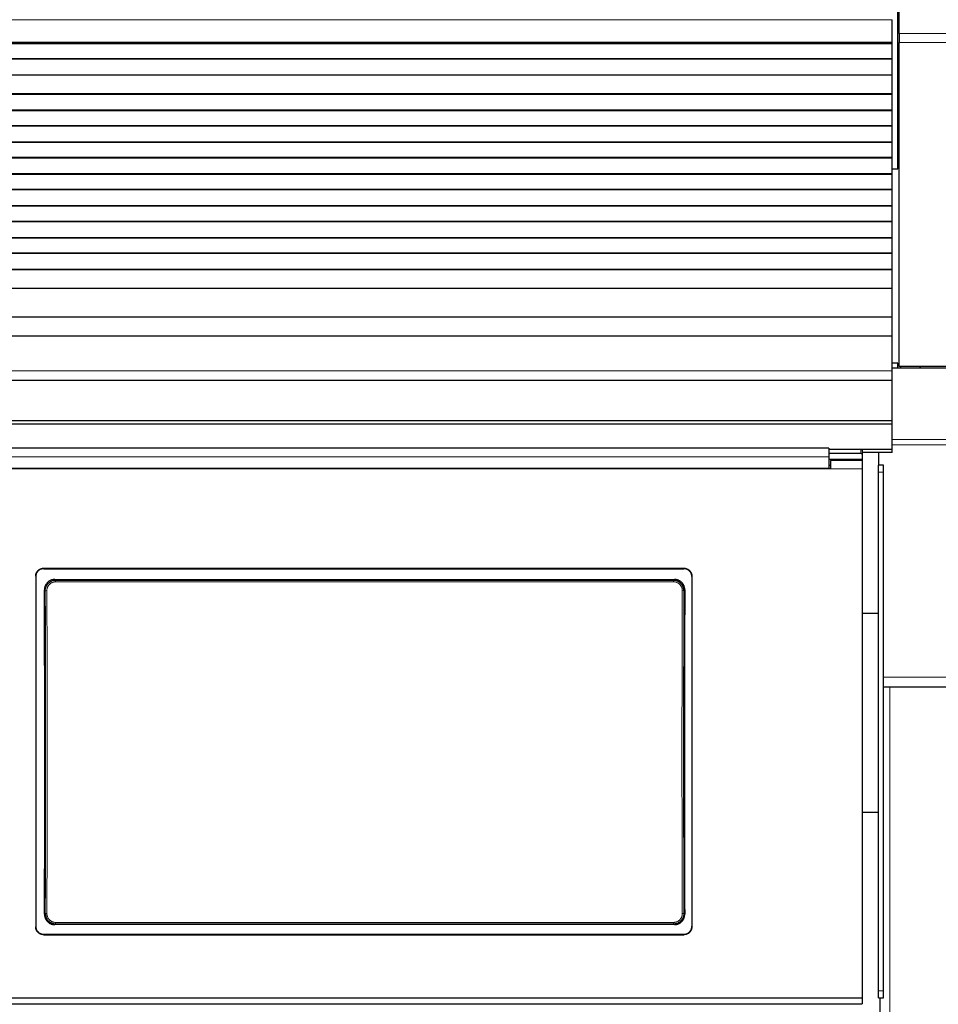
# Model space of a CAD drawing. Header units: inches. Extents: x 0 to 20790, y -12 to 14700.
# Tile 206 of 256: x 6580 to 7156, y 10752 to 11370. Entities that reach past the tile are written whole.
import ezdxf

# ---------------------------------------------------------------- set-up
doc = ezdxf.new("R2010")
doc.units = ezdxf.units.IN
doc.layers.add('1', color=7, linetype='Continuous', true_color=0xffffff)
doc.layers.add('254', color=7, linetype='Continuous', true_color=0xffffff)
doc.styles.add('latin_extended', font='simplex.shx')
doc.dimstyles.get("Standard").update_dxf_attribs({"dimtxt": 0.18, "dimasz": 0.18, "dimexe": 0.18, "dimexo": 0.0625, "dimgap": 0.09, "dimtad": 0, "dimtih": 1, "dimtoh": 1, "dimdec": 4, "dimzin": 0, "dimdsep": 46, "dimtxsty": 'Standard', "dimcen": 0.09, "dimadec": 0, "dimazin": 0, "dimtfac": 1, "dimtdec": 4, "dimtofl": 0, "dimtmove": 0, "dimatfit": 3, "dimfxl": 1, "dimtolj": 1, "dimtzin": 0, "dimarcsym": 0})

# ---------------------------------------------------------------- blocks, each defined once
blk = doc.blocks.new('_U4')
at = {"layer": '254', "color": 3, "linetype": 'Continuous', "lineweight": 13, "transparency": 16777216}
for p, q in [((1196.91, 10968.48), (1196.91, 7971.96)), ((8181.91, 9131.48), (8181.91, 7971.96)), ((1319.41, 8006.96), (8059.41, 8006.96))]:
    blk.add_line(p, q, dxfattribs=at)
at = {"layer": '254', "color": 3, "transparency": 16777216}
for points in [[(1319.41, 8027.37), (1319.41, 7986.54), (1196.91, 8006.96)], [(8059.41, 7986.54), (8059.41, 8027.37), (8181.91, 8006.96)]]:
    blk.add_solid(points, dxfattribs=at)
at = {"layer": 'Defpoints', "color": 0, "transparency": 16777216}
for p in [(1196.91, 11003.48), (8181.91, 9166.48), (8181.91, 8006.96)]:
    blk.add_point(p, dxfattribs=at)
at = {"layer": '254', "color": 2, "lineweight": 13, "transparency": 16777216, "insert": (4473.58, 8190.71), "char_height": 122.5, "attachment_point": 1, "style": 'latin_extended'}
blk.add_mtext('\\A1;6985', dxfattribs=at)

msp = doc.modelspace()

# ---------------------------------------------------------------- linework, layer by layer
at = {"layer": '1', "color": 2, "linetype": 'Continuous', "lineweight": 25}
for p, q in [((7130.914, 11275.981), (7130.914, 11541.981)), ((7131.915, 11361.01), (7131.915, 11389.024)), ((7127.415, 11355.549), (7127.415, 11369.691)), ((7131.915, 11361.01), (7131.915, 11355.354)), ((7127.415, 11354.833), (6150.415, 11354.833)), ((7127.415, 11354.583), (6150.415, 11354.583)), ((7127.415, 11354.833), (7127.415, 11355.549)), ((7127.415, 11354.583), (7127.415, 11354.833)), ((7127.415, 11345.083), (7127.415, 11354.583)), ((7131.915, 11151.995), (7131.915, 11355.354)), ((7127.415, 11345.083), (6150.415, 11345.083)), ((7127.415, 11344.833), (6150.415, 11344.833)), ((7127.415, 11344.833), (7127.415, 11345.083)), ((7127.415, 11334.833), (7127.415, 11344.833)), ((7131.857, 11341.443), (7130.867, 11341.443)), ((7127.415, 11334.833), (6150.415, 11334.833)), ((7127.415, 11323.083), (7127.415, 11334.833)), ((7127.415, 11323.083), (6150.415, 11323.083)), ((7127.415, 11322.833), (7127.415, 11323.083)), ((7131.857, 11328.501), (7130.867, 11328.501)), ((7127.415, 11322.833), (6150.415, 11322.833)), ((7127.415, 11312.833), (7127.415, 11322.833)), ((7127.415, 11312.833), (6150.415, 11312.833)), ((7127.415, 11312.583), (6150.415, 11312.583)), ((7127.415, 11312.583), (7127.415, 11312.833)), ((7127.415, 11303.083), (7127.415, 11312.583)), ((7127.415, 11303.083), (6150.415, 11303.083)), ((7127.415, 11302.833), (6150.415, 11302.833)), ((7127.415, 11302.833), (7127.415, 11303.083)), ((7127.415, 11292.833), (7127.415, 11302.833)), ((7127.415, 11292.833), (6150.415, 11292.833)), ((7127.415, 11292.583), (6150.415, 11292.583)), ((7127.415, 11292.583), (7127.415, 11292.833)), ((7127.415, 11283.083), (7127.415, 11292.583)), ((7127.415, 11283.083), (6150.415, 11283.083)), ((7127.415, 11282.833), (6150.415, 11282.833)), ((7127.415, 11282.833), (7127.415, 11283.083)), ((7127.415, 11272.833), (7127.415, 11282.833)), ((7127.414, 11275.981), (7130.914, 11275.981)), ((7127.415, 11272.833), (6150.415, 11272.833)), ((7127.415, 11272.583), (6150.415, 11272.583)), ((7127.415, 11272.583), (7127.415, 11272.833)), ((7127.415, 11263.083), (7127.415, 11272.583)), ((7127.415, 11263.083), (6150.415, 11263.083)), ((7127.415, 11262.833), (6150.415, 11262.833)), ((7127.415, 11262.833), (7127.415, 11263.083)), ((7127.415, 11252.833), (7127.415, 11262.833)), ((7127.415, 11252.833), (6150.415, 11252.833)), ((7127.415, 11252.583), (6150.415, 11252.583)), ((7127.415, 11252.583), (7127.415, 11252.833)), ((7127.415, 11243.083), (7127.415, 11252.583)), ((7127.415, 11243.083), (6150.415, 11243.083)), ((7127.415, 11242.833), (6150.415, 11242.833)), ((7127.415, 11242.833), (7127.415, 11243.083)), ((7127.415, 11232.833), (7127.415, 11242.833)), ((7127.415, 11232.833), (6150.415, 11232.833)), ((7127.415, 11232.583), (6150.415, 11232.583)), ((7127.415, 11232.583), (7127.415, 11232.833)), ((7127.415, 11223.083), (7127.415, 11232.583)), ((7127.415, 11223.083), (6150.415, 11223.083)), ((7127.415, 11222.833), (6150.415, 11222.833)), ((7127.415, 11222.833), (7127.415, 11223.083)), ((7127.415, 11212.833), (7127.415, 11222.833)), ((7127.415, 11212.833), (6150.415, 11212.833)), ((7127.415, 11212.583), (6150.415, 11212.583)), ((7127.415, 11212.583), (7127.415, 11212.833)), ((7127.415, 11200.85), (7127.415, 11212.583)), ((7127.415, 11200.85), (6150.415, 11200.85)), ((7127.415, 11183.038), (7127.415, 11200.85)), ((7127.415, 11183.038), (6150.415, 11183.038)), ((7127.415, 11171.078), (7127.415, 11183.038)), ((7127.415, 11171.078), (6150.415, 11171.078)), ((7127.415, 11149.215), (7127.415, 11171.078)), ((7130.914, 11153.981), (7127.411, 11153.981)), ((7622.915, 11150.937), (7127.42, 11150.937)), ((7130.914, 11150.936), (7130.914, 11153.981)), ((7621.915, 11151.995), (7131.915, 11151.995)), ((7132.956, 11150.938), (7132.956, 11151.996)), ((7144.956, 11151.996), (7144.956, 11150.938)), ((7144.956, 11150.938), (7144.956, 11151.996)), ((7127.415, 11143.495), (7127.415, 11149.215)), ((6150.415, 11143.495), (7127.415, 11143.495)), ((7127.415, 11117.953), (7127.415, 11143.495)), ((7127.415, 11117.953), (6150.415, 11117.953)), ((7127.415, 11115.688), (6150.415, 11115.688)), ((7127.415, 11115.688), (7127.415, 11117.953)), ((7127.415, 11099.837), (7127.415, 11115.688)), ((7087.665, 11100.747), (6504.665, 11100.747)), ((7087.665, 11100.747), (7087.665, 11095.374)), ((7107.665, 11099.943), (7087.665, 11099.943)), ((7107.665, 11097.345), (7087.665, 11097.345)), ((7087.665, 11095.374), (7087.665, 11087.861)), ((7127.415, 11099.837), (7108.272, 11099.837)), ((7127.415, 11098.089), (7108.653, 11098.089)), ((7108.665, 11099.443), (7108.665, 11096.845)), ((7108.665, 11096.845), (7108.665, 11092.935)), ((7118.915, 11098.089), (7118.915, 11089.984)), ((7127.415, 11098.089), (7127.415, 11099.837)), ((7108.615, 11093.641), (7087.655, 11093.641)), ((7088.665, 11089.935), (7087.665, 11089.935)), ((7088.665, 11092.935), (7088.665, 11087.856)), ((7108.665, 11092.935), (7088.665, 11092.935)), ((7108.615, 11092.935), (7108.615, 11093.641)), ((7108.665, 11092.935), (7108.665, 11087.856)), ((7118.915, 11085.74), (7118.915, 11089.984)), ((7121.915, 11089.984), (7118.915, 11089.984)), ((7121.915, 11085.74), (7121.915, 11089.984)), ((7088.665, 11087.856), (6503.665, 11087.856)), ((7087.665, 11087.861), (6504.665, 11087.861)), ((7108.665, 11087.856), (7108.665, 10755.486)), ((7118.915, 10759.985), (7118.915, 11085.74)), ((7121.915, 10759.985), (7121.915, 11085.74)), ((6589.665, 11020.377), (6589.665, 10800.304)), ((6594.665, 11025.353), (6996.665, 11025.353)), ((6594.665, 11025.048), (6996.665, 11025.048)), ((7001.665, 11020.377), (7001.665, 10800.304)), ((6601.579, 11018.29), (6990.751, 11018.29)), ((7118.909, 10996.98), (7108.592, 10996.98)), ((7121.946, 10950.984), (7121.915, 10950.984)), ((7121.946, 10950.984), (7125.915, 10950.984)), ((7125.915, 10950.984), (7216.915, 10950.984)), ((7118.909, 10871.98), (7108.665, 10871.98)), ((6990.688, 10801.636), (6601.642, 10801.636)), ((6594.665, 10795.593), (6996.665, 10795.593)), ((6594.665, 10795.324), (6996.665, 10795.324)), ((7108.665, 10755.486), (6483.665, 10755.486)), ((7108.665, 10755.486), (7108.665, 10751.899)), ((7118.915, 10755.587), (7118.915, 10759.985)), ((7118.915, 10755.587), (7121.915, 10755.587)), ((7119.915, 10703.984), (7119.915, 10755.588)), ((7121.915, 10755.587), (7121.915, 10759.985)), ((6477.665, 10751.899), (7108.665, 10751.899))]:
    msp.add_line(p, q, dxfattribs=at)
at = {"layer": '1', "color": 110, "linetype": 'Continuous', "lineweight": 13}
for p, q in [((7127.415, 11369.691), (6150.415, 11369.691)), ((7621.915, 11361.01), (7131.915, 11361.01)), ((7127.415, 11355.549), (6150.415, 11355.549)), ((7621.915, 11355.354), (7131.915, 11355.354)), ((7127.415, 11149.215), (6150.415, 11149.215)), ((7622.915, 11106.249), (7127.42, 11106.249)), ((7622.915, 11102.808), (7127.42, 11102.808)), ((7107.665, 11097.345), (7107.665, 11099.943)), ((7108.665, 11087.856), (7088.665, 11087.856)), ((7121.915, 11085.74), (7118.915, 11085.74)), ((6594.665, 11025.353), (6594.665, 11025.048)), ((6996.665, 11025.048), (6996.665, 11025.353)), ((6601.579, 11018.29), (6602.137, 11017.732)), ((6602.137, 11017.732), (6990.193, 11017.732)), ((6602.137, 11017.732), (6602.137, 11016.822)), ((6990.193, 11016.822), (6602.137, 11016.822)), ((6990.193, 11017.732), (6990.751, 11018.29)), ((6990.193, 11017.732), (6990.193, 11016.822)), ((6595.671, 11011.216), (6595.12, 11011.767)), ((6997.21, 11011.767), (6996.659, 11011.216)), ((7622.915, 10956.984), (7121.915, 10956.984)), ((7125.915, 10703.984), (7125.915, 10950.984)), ((6595.179, 10808.155), (6595.671, 10808.647)), ((6996.659, 10808.647), (6997.151, 10808.155)), ((6602.137, 10802.131), (6601.642, 10801.636)), ((6602.137, 10802.131), (6602.137, 10803.04)), ((6602.137, 10803.04), (6990.193, 10803.04)), ((6990.193, 10802.131), (6602.137, 10802.131)), ((6990.193, 10803.04), (6990.193, 10802.131)), ((6990.688, 10801.636), (6990.193, 10802.131)), ((6594.665, 10795.593), (6594.665, 10795.324)), ((6996.665, 10795.324), (6996.665, 10795.593)), ((7121.915, 10759.985), (7118.915, 10759.985))]:
    msp.add_line(p, q, dxfattribs=at)
at = {"layer": '1', "color": 2, "linetype": 'Continuous', "lineweight": 25}
for centre, major_axis, ratio, start_param, end_param in [((7107.665, 11099.443), (-1, 0), 0.5, 3.1415927, 4.712389), ((7107.665, 11096.845), (1, 0), 0.5, 0, 1.5707963), ((6532.488, 10903.321), (0, 1200), 0.0524078, 4.6330009, 4.8028843), ((7059.842, 10903.321), (0, 1200), 0.0524078, 1.480301, 1.6501845)]:
    msp.add_ellipse(centre, major_axis=major_axis, ratio=ratio, start_param=start_param, end_param=end_param, dxfattribs=at)
at = {"layer": '1', "color": 110, "linetype": 'Continuous', "lineweight": 13}
for centre, major_axis, ratio, start_param, end_param in [((6596.669, 11011.216), (1, 0.004), 0.0844733, 1.570421, 3.0890448), ((6533.058, 10909.931), (0, 1199), 0.0524078, 4.6278141, 4.7969639), ((6534.057, 10909.931), (0, 1200), 0.0523641, 4.6278141, 4.7969639), ((7058.273, 10909.931), (0, 1200), 0.0523641, 1.4862214, 1.6553712), ((6995.66, 11011.216), (-1, 0.004), 0.0844733, 3.1941405, 4.7127643), ((7059.271, 10909.931), (0, 1199), 0.0524078, 1.4862214, 1.6553712), ((6596.669, 10808.647), (1, -0.004), 0.0844733, 3.1941405, 4.7127643), ((6995.66, 10808.647), (1, 0.004), 0.0844733, 4.7120137, 6.2306374)]:
    msp.add_ellipse(centre, major_axis=major_axis, ratio=ratio, start_param=start_param, end_param=end_param, dxfattribs=at)
msp.add_open_spline([(7087.665, 11095.374), (6504.665, 11095.374)], degree=1, dxfattribs=at)
at = {"layer": '1', "color": 2, "linetype": 'Continuous', "lineweight": 25}
for points, knots in [([(6589.665, 11020.377), (6589.665, 11020.542), (6589.673, 11020.705), (6589.705, 11021.028), (6589.753, 11021.348), (6589.832, 11021.663), (6589.891, 11021.859), (6589.904, 11021.898), (6589.929, 11021.975), (6589.943, 11022.014), (6589.985, 11022.13), (6590.014, 11022.206), (6590.108, 11022.432), (6590.248, 11022.726), (6590.415, 11023.004), (6590.551, 11023.206), (6590.598, 11023.273), (6590.671, 11023.371), (6590.696, 11023.404), (6590.747, 11023.469), (6590.772, 11023.501), (6590.903, 11023.659), (6591.013, 11023.78), (6591.243, 11024.009), (6591.484, 11024.227), (6591.746, 11024.421), (6591.917, 11024.534), (6591.952, 11024.557), (6592.021, 11024.601), (6592.056, 11024.622), (6592.162, 11024.686), (6592.233, 11024.726), (6592.45, 11024.841), (6592.744, 11024.98), (6593.051, 11025.089), (6593.285, 11025.16), (6593.364, 11025.182), (6593.524, 11025.222), (6593.604, 11025.24), (6593.847, 11025.288), (6594.171, 11025.337), (6594.5, 11025.353), (6594.665, 11025.353)], [0, 0, 0, 0, 0.0625, 0.0625, 0.125, 0.1875, 0.1875, 0.203125, 0.203125, 0.21875, 0.21875, 0.25, 0.25, 0.3125, 0.375, 0.375, 0.40625, 0.40625, 0.421875, 0.421875, 0.4375, 0.4375, 0.5, 0.5, 0.5625, 0.625, 0.625, 0.640625, 0.640625, 0.65625, 0.65625, 0.6875, 0.6875, 0.75, 0.8125, 0.8125, 0.84375, 0.84375, 0.875, 0.875, 0.9375, 1, 1, 1, 1]), ([(6594.665, 11025.048), (6594.5, 11025.048), (6594.336, 11025.04), (6594.011, 11025.008), (6593.689, 11024.961), (6593.373, 11024.882), (6593.177, 11024.823), (6593.137, 11024.811), (6593.059, 11024.785), (6593.02, 11024.772), (6592.904, 11024.73), (6592.827, 11024.701), (6592.6, 11024.607), (6592.305, 11024.469), (6592.026, 11024.302), (6591.822, 11024.167), (6591.722, 11024.097), (6591.624, 11024.023), (6591.559, 11023.972), (6591.526, 11023.947), (6591.367, 11023.817), (6591.246, 11023.707), (6591.015, 11023.478), (6590.797, 11023.238), (6590.602, 11022.977), (6590.487, 11022.808), (6590.465, 11022.773), (6590.421, 11022.704), (6590.399, 11022.669), (6590.336, 11022.564), (6590.295, 11022.493), (6590.179, 11022.278), (6590.04, 11021.984), (6589.93, 11021.679), (6589.858, 11021.446), (6589.836, 11021.367), (6589.796, 11021.209), (6589.778, 11021.128), (6589.73, 11020.887), (6589.681, 11020.564), (6589.665, 11020.237), (6589.665, 11020.073)], [0, 0, 0, 0, 0.0625, 0.0625, 0.125, 0.1875, 0.1875, 0.203125, 0.203125, 0.21875, 0.21875, 0.25, 0.25, 0.3125, 0.375, 0.375, 0.40625, 0.421875, 0.421875, 0.4375, 0.4375, 0.5, 0.5, 0.5625, 0.625, 0.625, 0.640625, 0.640625, 0.65625, 0.65625, 0.6875, 0.6875, 0.75, 0.8125, 0.8125, 0.84375, 0.84375, 0.875, 0.875, 0.9375, 1, 1, 1, 1]), ([(6996.665, 11025.353), (6996.83, 11025.353), (6996.994, 11025.345), (6997.318, 11025.313), (6997.64, 11025.265), (6997.957, 11025.187), (6998.153, 11025.127), (6998.192, 11025.115), (6998.27, 11025.089), (6998.31, 11025.076), (6998.426, 11025.035), (6998.503, 11025.005), (6998.73, 11024.912), (6999.024, 11024.773), (6999.304, 11024.607), (6999.508, 11024.471), (6999.608, 11024.401), (6999.706, 11024.327), (6999.771, 11024.277), (6999.803, 11024.251), (6999.963, 11024.121), (7000.084, 11024.012), (7000.314, 11023.782), (7000.533, 11023.543), (7000.728, 11023.282), (7000.842, 11023.112), (7000.865, 11023.078), (7000.909, 11023.008), (7000.931, 11022.973), (7000.994, 11022.868), (7001.035, 11022.797), (7001.15, 11022.582), (7001.29, 11022.289), (7001.4, 11021.984), (7001.472, 11021.75), (7001.493, 11021.672), (7001.534, 11021.513), (7001.552, 11021.433), (7001.6, 11021.192), (7001.649, 11020.869), (7001.665, 11020.542), (7001.665, 11020.377)], [0, 0, 0, 0, 0.0625, 0.0625, 0.125, 0.1875, 0.1875, 0.203125, 0.203125, 0.21875, 0.21875, 0.25, 0.25, 0.3125, 0.375, 0.375, 0.40625, 0.421875, 0.421875, 0.4375, 0.4375, 0.5, 0.5, 0.5625, 0.625, 0.625, 0.640625, 0.640625, 0.65625, 0.65625, 0.6875, 0.6875, 0.75, 0.8125, 0.8125, 0.84375, 0.84375, 0.875, 0.875, 0.9375, 1, 1, 1, 1]), ([(7001.665, 11020.073), (7001.665, 11020.237), (7001.657, 11020.4), (7001.625, 11020.723), (7001.577, 11021.044), (7001.498, 11021.359), (7001.438, 11021.554), (7001.426, 11021.593), (7001.4, 11021.671), (7001.387, 11021.71), (7001.345, 11021.826), (7001.316, 11021.902), (7001.222, 11022.128), (7001.082, 11022.421), (7000.915, 11022.699), (7000.779, 11022.902), (7000.732, 11022.969), (7000.659, 11023.067), (7000.634, 11023.1), (7000.583, 11023.164), (7000.557, 11023.196), (7000.427, 11023.355), (7000.317, 11023.475), (7000.086, 11023.705), (6999.845, 11023.922), (6999.583, 11024.116), (6999.413, 11024.23), (6999.378, 11024.252), (6999.309, 11024.296), (6999.273, 11024.318), (6999.168, 11024.381), (6999.096, 11024.421), (6998.88, 11024.537), (6998.585, 11024.675), (6998.279, 11024.785), (6998.044, 11024.856), (6997.965, 11024.878), (6997.806, 11024.918), (6997.725, 11024.936), (6997.483, 11024.984), (6997.158, 11025.032), (6996.83, 11025.048), (6996.665, 11025.048)], [0, 0, 0, 0, 0.0625, 0.0625, 0.125, 0.1875, 0.1875, 0.203125, 0.203125, 0.21875, 0.21875, 0.25, 0.25, 0.3125, 0.375, 0.375, 0.40625, 0.40625, 0.421875, 0.421875, 0.4375, 0.4375, 0.5, 0.5, 0.5625, 0.625, 0.625, 0.640625, 0.640625, 0.65625, 0.65625, 0.6875, 0.6875, 0.75, 0.8125, 0.8125, 0.84375, 0.84375, 0.875, 0.875, 0.9375, 1, 1, 1, 1]), ([(6601.579, 11018.29), (6601.364, 11018.29), (6601.151, 11018.279), (6600.728, 11018.237), (6600.518, 11018.206), (6600.102, 11018.123), (6599.896, 11018.071), (6599.641, 11017.993), (6599.59, 11017.977), (6599.488, 11017.943), (6599.437, 11017.925), (6599.286, 11017.87), (6599.187, 11017.832), (6598.892, 11017.708), (6598.509, 11017.525), (6598.147, 11017.306), (6597.882, 11017.128), (6597.796, 11017.066), (6597.668, 11016.97), (6597.625, 11016.937), (6597.541, 11016.871), (6597.499, 11016.837), (6597.294, 11016.666), (6597.137, 11016.522), (6596.84, 11016.221), (6596.699, 11016.063), (6596.433, 11015.734), (6596.307, 11015.562), (6596.161, 11015.339), (6596.132, 11015.294), (6596.075, 11015.203), (6595.992, 11015.066), (6595.915, 11014.927), (6595.767, 11014.645), (6595.589, 11014.262), (6595.449, 11013.862), (6595.359, 11013.557), (6595.331, 11013.454), (6595.293, 11013.298), (6595.281, 11013.246), (6595.258, 11013.142), (6595.248, 11013.09), (6595.197, 11012.828), (6595.137, 11012.407), (6595.119, 11011.981), (6595.12, 11011.767)], [0, 0, 0, 0, 0.0625, 0.0625, 0.125, 0.125, 0.1875, 0.1875, 0.203125, 0.203125, 0.21875, 0.21875, 0.25, 0.25, 0.3125, 0.375, 0.375, 0.40625, 0.40625, 0.421875, 0.421875, 0.4375, 0.4375, 0.5, 0.5, 0.5625, 0.5625, 0.625, 0.625, 0.640625, 0.640625, 0.65625, 0.6875, 0.6875, 0.75, 0.8125, 0.8125, 0.84375, 0.84375, 0.859375, 0.859375, 0.875, 0.875, 0.9375, 1, 1, 1, 1]), ([(6996.659, 11011.216), (6996.66, 11011.43), (6996.64, 11011.856), (6996.579, 11012.279), (6996.528, 11012.541), (6996.517, 11012.594), (6996.494, 11012.698), (6996.458, 11012.854), (6996.416, 11013.008), (6996.325, 11013.313), (6996.184, 11013.711), (6996.005, 11014.095), (6995.856, 11014.378), (6995.804, 11014.471), (6995.722, 11014.609), (6995.695, 11014.655), (6995.638, 11014.745), (6995.609, 11014.79), (6995.462, 11015.012), (6995.211, 11015.354), (6994.929, 11015.668), (6994.705, 11015.895), (6994.628, 11015.968), (6994.51, 11016.076), (6994.47, 11016.112), (6994.39, 11016.182), (6994.349, 11016.216), (6994.142, 11016.387), (6993.972, 11016.515), (6993.62, 11016.751), (6993.439, 11016.86), (6993.066, 11017.061), (6992.874, 11017.153), (6992.628, 11017.255), (6992.578, 11017.275), (6992.479, 11017.314), (6992.428, 11017.333), (6992.277, 11017.387), (6992.176, 11017.421), (6991.871, 11017.514), (6991.46, 11017.617), (6991.042, 11017.679), (6990.621, 11017.721), (6990.408, 11017.732), (6990.193, 11017.732)], [0, 0, 0, 0, 0.0625, 0.125, 0.125, 0.140625, 0.140625, 0.15625, 0.1875, 0.1875, 0.25, 0.3125, 0.3125, 0.34375, 0.34375, 0.359375, 0.359375, 0.375, 0.375, 0.4375, 0.5, 0.5, 0.53125, 0.53125, 0.546875, 0.546875, 0.5625, 0.5625, 0.625, 0.625, 0.6875, 0.6875, 0.75, 0.75, 0.765625, 0.765625, 0.78125, 0.78125, 0.8125, 0.8125, 0.875, 0.9375, 0.9375, 1, 1, 1, 1]), ([(6997.21, 11011.767), (6997.211, 11011.981), (6997.202, 11012.193), (6997.163, 11012.615), (6997.133, 11012.824), (6997.054, 11013.238), (6997.004, 11013.444), (6996.929, 11013.699), (6996.913, 11013.75), (6996.881, 11013.852), (6996.864, 11013.902), (6996.811, 11014.054), (6996.773, 11014.154), (6996.653, 11014.449), (6996.476, 11014.833), (6996.262, 11015.198), (6996.088, 11015.464), (6996.027, 11015.551), (6995.933, 11015.68), (6995.901, 11015.723), (6995.836, 11015.808), (6995.803, 11015.85), (6995.635, 11016.058), (6995.493, 11016.217), (6995.196, 11016.519), (6995.04, 11016.662), (6994.715, 11016.933), (6994.546, 11017.061), (6994.325, 11017.21), (6994.28, 11017.24), (6994.19, 11017.298), (6994.145, 11017.326), (6994.007, 11017.41), (6993.914, 11017.463), (6993.633, 11017.615), (6993.251, 11017.798), (6992.852, 11017.942), (6992.547, 11018.036), (6992.445, 11018.065), (6992.289, 11018.105), (6992.237, 11018.117), (6992.132, 11018.141), (6992.08, 11018.152), (6991.817, 11018.205), (6991.394, 11018.269), (6990.966, 11018.29), (6990.751, 11018.29)], [0, 0, 0, 0, 0.0625, 0.0625, 0.125, 0.125, 0.1875, 0.1875, 0.203125, 0.203125, 0.21875, 0.21875, 0.25, 0.25, 0.3125, 0.375, 0.375, 0.40625, 0.40625, 0.421875, 0.421875, 0.4375, 0.4375, 0.5, 0.5, 0.5625, 0.5625, 0.625, 0.625, 0.640625, 0.640625, 0.65625, 0.65625, 0.6875, 0.6875, 0.75, 0.8125, 0.8125, 0.84375, 0.84375, 0.859375, 0.859375, 0.875, 0.875, 0.9375, 1, 1, 1, 1]), ([(6595.179, 10808.155), (6595.178, 10807.941), (6595.188, 10807.728), (6595.227, 10807.307), (6595.257, 10807.098), (6595.336, 10806.683), (6595.386, 10806.477), (6595.462, 10806.222), (6595.477, 10806.171), (6595.51, 10806.07), (6595.527, 10806.019), (6595.58, 10805.867), (6595.618, 10805.768), (6595.738, 10805.472), (6595.916, 10805.088), (6596.131, 10804.724), (6596.305, 10804.458), (6596.366, 10804.371), (6596.46, 10804.242), (6596.492, 10804.199), (6596.557, 10804.114), (6596.59, 10804.072), (6596.758, 10803.864), (6596.9, 10803.705), (6597.198, 10803.404), (6597.353, 10803.261), (6597.679, 10802.99), (6597.848, 10802.863), (6598.069, 10802.713), (6598.114, 10802.684), (6598.204, 10802.626), (6598.25, 10802.598), (6598.387, 10802.514), (6598.48, 10802.461), (6598.761, 10802.31), (6599.143, 10802.127), (6599.542, 10801.982), (6599.847, 10801.889), (6599.949, 10801.86), (6600.105, 10801.821), (6600.157, 10801.808), (6600.261, 10801.784), (6600.314, 10801.773), (6600.577, 10801.72), (6601, 10801.657), (6601.427, 10801.636), (6601.642, 10801.636)], [0, 0, 0, 0, 0.0625, 0.0625, 0.125, 0.125, 0.1875, 0.1875, 0.203125, 0.203125, 0.21875, 0.21875, 0.25, 0.25, 0.3125, 0.375, 0.375, 0.40625, 0.40625, 0.421875, 0.421875, 0.4375, 0.4375, 0.5, 0.5, 0.5625, 0.5625, 0.625, 0.625, 0.640625, 0.640625, 0.65625, 0.65625, 0.6875, 0.6875, 0.75, 0.8125, 0.8125, 0.84375, 0.84375, 0.859375, 0.859375, 0.875, 0.875, 0.9375, 1, 1, 1, 1]), ([(6595.671, 10808.647), (6595.67, 10808.432), (6595.69, 10808.006), (6595.75, 10807.584), (6595.802, 10807.321), (6595.812, 10807.269), (6595.836, 10807.164), (6595.872, 10807.008), (6595.914, 10806.855), (6596.005, 10806.55), (6596.145, 10806.151), (6596.324, 10805.767), (6596.473, 10805.485), (6596.525, 10805.392), (6596.607, 10805.254), (6596.635, 10805.208), (6596.692, 10805.117), (6596.721, 10805.072), (6596.868, 10804.85), (6597.119, 10804.509), (6597.401, 10804.194), (6597.625, 10803.968), (6597.702, 10803.894), (6597.82, 10803.786), (6597.859, 10803.751), (6597.94, 10803.681), (6597.981, 10803.646), (6598.187, 10803.475), (6598.358, 10803.348), (6598.71, 10803.111), (6598.891, 10803.002), (6599.264, 10802.801), (6599.455, 10802.71), (6599.702, 10802.607), (6599.751, 10802.587), (6599.851, 10802.548), (6599.902, 10802.53), (6600.053, 10802.475), (6600.154, 10802.442), (6600.459, 10802.349), (6600.869, 10802.246), (6601.287, 10802.183), (6601.709, 10802.141), (6601.922, 10802.131), (6602.137, 10802.131)], [0, 0, 0, 0, 0.0625, 0.125, 0.125, 0.140625, 0.140625, 0.15625, 0.1875, 0.1875, 0.25, 0.3125, 0.3125, 0.34375, 0.34375, 0.359375, 0.359375, 0.375, 0.375, 0.4375, 0.5, 0.5, 0.53125, 0.53125, 0.546875, 0.546875, 0.5625, 0.5625, 0.625, 0.625, 0.6875, 0.6875, 0.75, 0.75, 0.765625, 0.765625, 0.78125, 0.78125, 0.8125, 0.8125, 0.875, 0.9375, 0.9375, 1, 1, 1, 1]), ([(6990.688, 10801.636), (6990.903, 10801.636), (6991.116, 10801.646), (6991.538, 10801.688), (6991.748, 10801.72), (6992.163, 10801.803), (6992.369, 10801.854), (6992.625, 10801.932), (6992.676, 10801.948), (6992.777, 10801.982), (6992.828, 10802), (6992.979, 10802.054), (6993.079, 10802.093), (6993.374, 10802.216), (6993.756, 10802.399), (6994.119, 10802.618), (6994.383, 10802.796), (6994.47, 10802.858), (6994.598, 10802.954), (6994.64, 10802.986), (6994.725, 10803.053), (6994.766, 10803.086), (6994.972, 10803.257), (6995.129, 10803.401), (6995.426, 10803.702), (6995.567, 10803.859), (6995.834, 10804.188), (6995.959, 10804.359), (6996.106, 10804.582), (6996.135, 10804.627), (6996.192, 10804.718), (6996.275, 10804.855), (6996.353, 10804.995), (6996.501, 10805.276), (6996.679, 10805.66), (6996.819, 10806.059), (6996.91, 10806.364), (6996.938, 10806.467), (6996.976, 10806.623), (6996.988, 10806.675), (6997.011, 10806.779), (6997.022, 10806.832), (6997.072, 10807.094), (6997.133, 10807.515), (6997.152, 10807.941), (6997.151, 10808.155)], [0, 0, 0, 0, 0.0625, 0.0625, 0.125, 0.125, 0.1875, 0.1875, 0.203125, 0.203125, 0.21875, 0.21875, 0.25, 0.25, 0.3125, 0.375, 0.375, 0.40625, 0.40625, 0.421875, 0.421875, 0.4375, 0.4375, 0.5, 0.5, 0.5625, 0.5625, 0.625, 0.625, 0.640625, 0.640625, 0.65625, 0.6875, 0.6875, 0.75, 0.8125, 0.8125, 0.84375, 0.84375, 0.859375, 0.859375, 0.875, 0.875, 0.9375, 1, 1, 1, 1]), ([(6589.665, 10800.574), (6589.665, 10800.409), (6589.673, 10800.246), (6589.705, 10799.923), (6589.753, 10799.602), (6589.832, 10799.286), (6589.891, 10799.091), (6589.904, 10799.052), (6589.929, 10798.974), (6589.943, 10798.935), (6589.985, 10798.819), (6590.014, 10798.743), (6590.108, 10798.517), (6590.248, 10798.223), (6590.415, 10797.945), (6590.551, 10797.742), (6590.598, 10797.675), (6590.671, 10797.577), (6590.696, 10797.544), (6590.747, 10797.479), (6590.772, 10797.447), (6590.903, 10797.289), (6591.013, 10797.168), (6591.243, 10796.938), (6591.484, 10796.72), (6591.746, 10796.526), (6591.917, 10796.412), (6591.952, 10796.39), (6592.021, 10796.346), (6592.056, 10796.324), (6592.162, 10796.261), (6592.233, 10796.221), (6592.45, 10796.105), (6592.744, 10795.966), (6593.051, 10795.857), (6593.285, 10795.786), (6593.364, 10795.764), (6593.524, 10795.724), (6593.604, 10795.706), (6593.847, 10795.657), (6594.171, 10795.609), (6594.5, 10795.593), (6594.665, 10795.593)], [0, 0, 0, 0, 0.0625, 0.0625, 0.125, 0.1875, 0.1875, 0.203125, 0.203125, 0.21875, 0.21875, 0.25, 0.25, 0.3125, 0.375, 0.375, 0.40625, 0.40625, 0.421875, 0.421875, 0.4375, 0.4375, 0.5, 0.5, 0.5625, 0.625, 0.625, 0.640625, 0.640625, 0.65625, 0.65625, 0.6875, 0.6875, 0.75, 0.8125, 0.8125, 0.84375, 0.84375, 0.875, 0.875, 0.9375, 1, 1, 1, 1]), ([(6594.665, 10795.324), (6594.5, 10795.324), (6594.336, 10795.332), (6594.011, 10795.364), (6593.689, 10795.411), (6593.373, 10795.49), (6593.177, 10795.549), (6593.137, 10795.562), (6593.059, 10795.587), (6593.02, 10795.601), (6592.904, 10795.642), (6592.827, 10795.672), (6592.6, 10795.765), (6592.305, 10795.904), (6592.026, 10796.071), (6591.822, 10796.206), (6591.722, 10796.276), (6591.624, 10796.351), (6591.559, 10796.401), (6591.526, 10796.427), (6591.367, 10796.557), (6591.246, 10796.666), (6591.015, 10796.896), (6590.797, 10797.136), (6590.602, 10797.397), (6590.487, 10797.567), (6590.465, 10797.601), (6590.421, 10797.671), (6590.399, 10797.706), (6590.336, 10797.811), (6590.295, 10797.882), (6590.179, 10798.098), (6590.04, 10798.391), (6589.93, 10798.697), (6589.858, 10798.93), (6589.836, 10799.009), (6589.796, 10799.168), (6589.778, 10799.248), (6589.73, 10799.489), (6589.681, 10799.813), (6589.665, 10800.14), (6589.665, 10800.304)], [0, 0, 0, 0, 0.0625, 0.0625, 0.125, 0.1875, 0.1875, 0.203125, 0.203125, 0.21875, 0.21875, 0.25, 0.25, 0.3125, 0.375, 0.375, 0.40625, 0.421875, 0.421875, 0.4375, 0.4375, 0.5, 0.5, 0.5625, 0.625, 0.625, 0.640625, 0.640625, 0.65625, 0.65625, 0.6875, 0.6875, 0.75, 0.8125, 0.8125, 0.84375, 0.84375, 0.875, 0.875, 0.9375, 1, 1, 1, 1]), ([(6996.665, 10795.593), (6996.83, 10795.593), (6996.994, 10795.601), (6997.318, 10795.633), (6997.64, 10795.681), (6997.957, 10795.759), (6998.153, 10795.819), (6998.192, 10795.831), (6998.27, 10795.857), (6998.31, 10795.87), (6998.426, 10795.911), (6998.503, 10795.941), (6998.73, 10796.034), (6999.024, 10796.173), (6999.304, 10796.34), (6999.508, 10796.475), (6999.608, 10796.546), (6999.706, 10796.62), (6999.771, 10796.67), (6999.803, 10796.696), (6999.963, 10796.826), (7000.084, 10796.936), (7000.314, 10797.165), (7000.533, 10797.405), (7000.728, 10797.666), (7000.842, 10797.836), (7000.865, 10797.871), (7000.909, 10797.94), (7000.931, 10797.975), (7000.994, 10798.08), (7001.035, 10798.151), (7001.15, 10798.367), (7001.29, 10798.66), (7001.4, 10798.966), (7001.472, 10799.199), (7001.493, 10799.278), (7001.534, 10799.437), (7001.552, 10799.517), (7001.6, 10799.759), (7001.649, 10800.082), (7001.665, 10800.409), (7001.665, 10800.574)], [0, 0, 0, 0, 0.0625, 0.0625, 0.125, 0.1875, 0.1875, 0.203125, 0.203125, 0.21875, 0.21875, 0.25, 0.25, 0.3125, 0.375, 0.375, 0.40625, 0.421875, 0.421875, 0.4375, 0.4375, 0.5, 0.5, 0.5625, 0.625, 0.625, 0.640625, 0.640625, 0.65625, 0.65625, 0.6875, 0.6875, 0.75, 0.8125, 0.8125, 0.84375, 0.84375, 0.875, 0.875, 0.9375, 1, 1, 1, 1]), ([(7001.665, 10800.304), (7001.665, 10800.14), (7001.657, 10799.977), (7001.625, 10799.653), (7001.577, 10799.333), (7001.498, 10799.017), (7001.438, 10798.822), (7001.426, 10798.783), (7001.4, 10798.705), (7001.387, 10798.666), (7001.345, 10798.55), (7001.316, 10798.474), (7001.222, 10798.247), (7001.082, 10797.954), (7000.915, 10797.675), (7000.779, 10797.472), (7000.732, 10797.406), (7000.659, 10797.307), (7000.634, 10797.275), (7000.583, 10797.21), (7000.557, 10797.178), (7000.427, 10797.019), (7000.317, 10796.898), (7000.086, 10796.669), (6999.845, 10796.451), (6999.583, 10796.257), (6999.413, 10796.143), (6999.378, 10796.121), (6999.309, 10796.077), (6999.273, 10796.055), (6999.168, 10795.992), (6999.096, 10795.951), (6998.88, 10795.836), (6998.585, 10795.697), (6998.279, 10795.587), (6998.044, 10795.516), (6997.965, 10795.494), (6997.806, 10795.454), (6997.725, 10795.436), (6997.483, 10795.388), (6997.158, 10795.34), (6996.83, 10795.324), (6996.665, 10795.324)], [0, 0, 0, 0, 0.0625, 0.0625, 0.125, 0.1875, 0.1875, 0.203125, 0.203125, 0.21875, 0.21875, 0.25, 0.25, 0.3125, 0.375, 0.375, 0.40625, 0.40625, 0.421875, 0.421875, 0.4375, 0.4375, 0.5, 0.5, 0.5625, 0.625, 0.625, 0.640625, 0.640625, 0.65625, 0.65625, 0.6875, 0.6875, 0.75, 0.8125, 0.8125, 0.84375, 0.84375, 0.875, 0.875, 0.9375, 1, 1, 1, 1])]:
    msp.add_open_spline(points, degree=3, knots=knots, dxfattribs=at)
at = {"layer": '1', "color": 110, "linetype": 'Continuous', "lineweight": 13}
for points, knots in [([(6602.137, 11017.732), (6601.922, 11017.732), (6601.495, 11017.71), (6601.072, 11017.647), (6600.809, 11017.594), (6600.756, 11017.583), (6600.652, 11017.559), (6600.496, 11017.521), (6600.342, 11017.478), (6600.038, 11017.385), (6599.64, 11017.241), (6599.257, 11017.058), (6599.023, 11016.931), (6598.976, 11016.905), (6598.883, 11016.852), (6598.837, 11016.825), (6598.7, 11016.742), (6598.61, 11016.684), (6598.345, 11016.505), (6598.006, 11016.251), (6597.694, 11015.965), (6597.471, 11015.739), (6597.398, 11015.661), (6597.291, 11015.542), (6597.256, 11015.502), (6597.187, 11015.421), (6597.153, 11015.379), (6596.984, 11015.171), (6596.859, 11015), (6596.626, 11014.646), (6596.411, 11014.282), (6596.232, 11013.898), (6596.132, 11013.651), (6596.113, 11013.601), (6596.075, 11013.501), (6596.056, 11013.451), (6596.003, 11013.3), (6595.97, 11013.198), (6595.88, 11012.893), (6595.78, 11012.482), (6595.72, 11012.064), (6595.68, 11011.642), (6595.67, 11011.43), (6595.671, 11011.216)], [0, 0, 0, 0, 0.0625, 0.125, 0.125, 0.140625, 0.140625, 0.15625, 0.1875, 0.1875, 0.25, 0.3125, 0.3125, 0.328125, 0.328125, 0.34375, 0.34375, 0.375, 0.375, 0.4375, 0.5, 0.5, 0.53125, 0.53125, 0.546875, 0.546875, 0.5625, 0.5625, 0.625, 0.625, 0.6875, 0.75, 0.75, 0.765625, 0.765625, 0.78125, 0.78125, 0.8125, 0.8125, 0.875, 0.9375, 0.9375, 1, 1, 1, 1]), ([(6602.137, 11016.822), (6601.955, 11016.822), (6601.593, 11016.804), (6601.234, 11016.751), (6601.012, 11016.706), (6600.967, 11016.696), (6600.879, 11016.676), (6600.835, 11016.665), (6600.703, 11016.632), (6600.617, 11016.608), (6600.359, 11016.528), (6600.022, 11016.406), (6599.698, 11016.251), (6599.499, 11016.143), (6599.46, 11016.121), (6599.381, 11016.076), (6599.342, 11016.053), (6599.226, 11015.983), (6599.149, 11015.934), (6598.926, 11015.782), (6598.639, 11015.566), (6598.375, 11015.323), (6598.186, 11015.132), (6598.094, 11015.033), (6598.005, 11014.931), (6597.947, 11014.862), (6597.918, 11014.827), (6597.775, 11014.65), (6597.67, 11014.505), (6597.473, 11014.205), (6597.292, 11013.897), (6597.141, 11013.571), (6597.057, 11013.363), (6597.04, 11013.321), (6597.008, 11013.236), (6596.993, 11013.193), (6596.948, 11013.065), (6596.921, 11012.979), (6596.844, 11012.72), (6596.76, 11012.373), (6596.71, 11012.019), (6596.685, 11011.751), (6596.676, 11011.616), (6596.671, 11011.481), (6596.67, 11011.391), (6596.669, 11011.345), (6596.669, 11011.3)], [0, 0, 0, 0, 0.0625, 0.125, 0.125, 0.140625, 0.140625, 0.15625, 0.15625, 0.1875, 0.1875, 0.25, 0.3125, 0.3125, 0.328125, 0.328125, 0.34375, 0.34375, 0.375, 0.375, 0.4375, 0.5, 0.5, 0.53125, 0.546875, 0.546875, 0.5625, 0.5625, 0.625, 0.625, 0.6875, 0.75, 0.75, 0.765625, 0.765625, 0.78125, 0.78125, 0.8125, 0.8125, 0.875, 0.9375, 0.9375, 0.96875, 0.984375, 0.984375, 1, 1, 1, 1]), ([(6990.193, 11016.822), (6990.284, 11016.822), (6990.375, 11016.82), (6990.556, 11016.811), (6990.646, 11016.804), (6990.915, 11016.778), (6991.27, 11016.724), (6991.618, 11016.637), (6991.876, 11016.558), (6991.962, 11016.529), (6992.09, 11016.483), (6992.132, 11016.467), (6992.217, 11016.434), (6992.259, 11016.417), (6992.468, 11016.33), (6992.63, 11016.252), (6992.945, 11016.082), (6993.098, 11015.989), (6993.396, 11015.788), (6993.54, 11015.68), (6993.714, 11015.535), (6993.749, 11015.505), (6993.817, 11015.446), (6993.918, 11015.355), (6994.015, 11015.262), (6994.204, 11015.07), (6994.443, 11014.803), (6994.654, 11014.513), (6994.778, 11014.325), (6994.802, 11014.287), (6994.85, 11014.211), (6994.874, 11014.172), (6994.943, 11014.055), (6994.987, 11013.976), (6995.112, 11013.737), (6995.263, 11013.412), (6995.381, 11013.074), (6995.457, 11012.816), (6995.481, 11012.729), (6995.513, 11012.598), (6995.523, 11012.554), (6995.542, 11012.466), (6995.551, 11012.421), (6995.594, 11012.199), (6995.645, 11011.842), (6995.661, 11011.481), (6995.66, 11011.3)], [0, 0, 0, 0, 0.03125, 0.03125, 0.0625, 0.0625, 0.125, 0.1875, 0.1875, 0.21875, 0.21875, 0.234375, 0.234375, 0.25, 0.25, 0.3125, 0.3125, 0.375, 0.375, 0.4375, 0.4375, 0.453125, 0.453125, 0.46875, 0.5, 0.5, 0.5625, 0.625, 0.625, 0.640625, 0.640625, 0.65625, 0.65625, 0.6875, 0.6875, 0.75, 0.8125, 0.8125, 0.84375, 0.84375, 0.859375, 0.859375, 0.875, 0.875, 0.9375, 1, 1, 1, 1]), ([(6596.669, 10808.562), (6596.669, 10808.381), (6596.685, 10808.02), (6596.736, 10807.663), (6596.778, 10807.441), (6596.787, 10807.397), (6596.807, 10807.308), (6596.817, 10807.264), (6596.849, 10807.133), (6596.872, 10807.046), (6596.949, 10806.788), (6597.067, 10806.451), (6597.218, 10806.126), (6597.343, 10805.887), (6597.387, 10805.808), (6597.456, 10805.691), (6597.48, 10805.652), (6597.527, 10805.575), (6597.552, 10805.537), (6597.676, 10805.349), (6597.887, 10805.059), (6598.126, 10804.792), (6598.315, 10804.601), (6598.412, 10804.507), (6598.513, 10804.417), (6598.581, 10804.357), (6598.615, 10804.328), (6598.79, 10804.183), (6598.934, 10804.075), (6599.231, 10803.874), (6599.385, 10803.781), (6599.7, 10803.61), (6599.862, 10803.533), (6600.071, 10803.445), (6600.113, 10803.428), (6600.197, 10803.396), (6600.24, 10803.38), (6600.368, 10803.333), (6600.454, 10803.305), (6600.712, 10803.226), (6601.06, 10803.138), (6601.415, 10803.085), (6601.684, 10803.058), (6601.774, 10803.051), (6601.955, 10803.042), (6602.046, 10803.04), (6602.137, 10803.04)], [0, 0, 0, 0, 0.0625, 0.125, 0.125, 0.140625, 0.140625, 0.15625, 0.15625, 0.1875, 0.1875, 0.25, 0.3125, 0.3125, 0.34375, 0.34375, 0.359375, 0.359375, 0.375, 0.375, 0.4375, 0.5, 0.5, 0.53125, 0.546875, 0.546875, 0.5625, 0.5625, 0.625, 0.625, 0.6875, 0.6875, 0.75, 0.75, 0.765625, 0.765625, 0.78125, 0.78125, 0.8125, 0.8125, 0.875, 0.9375, 0.9375, 0.96875, 0.96875, 1, 1, 1, 1]), ([(6990.193, 10802.131), (6990.408, 10802.131), (6990.835, 10802.152), (6991.258, 10802.216), (6991.521, 10802.269), (6991.574, 10802.28), (6991.678, 10802.304), (6991.834, 10802.341), (6991.987, 10802.384), (6992.292, 10802.478), (6992.69, 10802.622), (6993.073, 10802.804), (6993.307, 10802.931), (6993.354, 10802.957), (6993.446, 10803.01), (6993.493, 10803.037), (6993.63, 10803.121), (6993.72, 10803.178), (6993.985, 10803.357), (6994.324, 10803.612), (6994.635, 10803.898), (6994.859, 10804.124), (6994.932, 10804.201), (6995.038, 10804.32), (6995.073, 10804.36), (6995.143, 10804.442), (6995.177, 10804.483), (6995.346, 10804.691), (6995.471, 10804.863), (6995.704, 10805.217), (6995.918, 10805.58), (6996.097, 10805.965), (6996.198, 10806.211), (6996.217, 10806.261), (6996.255, 10806.361), (6996.273, 10806.411), (6996.327, 10806.563), (6996.359, 10806.664), (6996.45, 10806.97), (6996.55, 10807.381), (6996.61, 10807.799), (6996.65, 10808.22), (6996.66, 10808.432), (6996.659, 10808.647)], [0, 0, 0, 0, 0.0625, 0.125, 0.125, 0.140625, 0.140625, 0.15625, 0.1875, 0.1875, 0.25, 0.3125, 0.3125, 0.328125, 0.328125, 0.34375, 0.34375, 0.375, 0.375, 0.4375, 0.5, 0.5, 0.53125, 0.53125, 0.546875, 0.546875, 0.5625, 0.5625, 0.625, 0.625, 0.6875, 0.75, 0.75, 0.765625, 0.765625, 0.78125, 0.78125, 0.8125, 0.8125, 0.875, 0.9375, 0.9375, 1, 1, 1, 1]), ([(6995.66, 10808.562), (6995.661, 10808.517), (6995.66, 10808.472), (6995.658, 10808.381), (6995.654, 10808.246), (6995.645, 10808.112), (6995.62, 10807.844), (6995.57, 10807.49), (6995.485, 10807.142), (6995.409, 10806.883), (6995.381, 10806.797), (6995.337, 10806.669), (6995.321, 10806.627), (6995.289, 10806.542), (6995.273, 10806.5), (6995.188, 10806.291), (6995.038, 10805.966), (6994.857, 10805.657), (6994.66, 10805.358), (6994.554, 10805.212), (6994.412, 10805.036), (6994.383, 10805.001), (6994.325, 10804.932), (6994.236, 10804.829), (6994.143, 10804.731), (6993.954, 10804.539), (6993.691, 10804.297), (6993.404, 10804.081), (6993.18, 10803.929), (6993.104, 10803.88), (6992.988, 10803.809), (6992.949, 10803.786), (6992.87, 10803.741), (6992.831, 10803.719), (6992.632, 10803.612), (6992.308, 10803.456), (6991.971, 10803.334), (6991.713, 10803.255), (6991.626, 10803.23), (6991.495, 10803.197), (6991.451, 10803.187), (6991.363, 10803.166), (6991.318, 10803.157), (6991.095, 10803.112), (6990.737, 10803.058), (6990.375, 10803.04), (6990.193, 10803.04)], [0, 0, 0, 0, 0.015625, 0.015625, 0.03125, 0.0625, 0.0625, 0.125, 0.1875, 0.1875, 0.21875, 0.21875, 0.234375, 0.234375, 0.25, 0.25, 0.3125, 0.375, 0.375, 0.4375, 0.4375, 0.453125, 0.453125, 0.46875, 0.5, 0.5, 0.5625, 0.625, 0.625, 0.65625, 0.65625, 0.671875, 0.671875, 0.6875, 0.6875, 0.75, 0.8125, 0.8125, 0.84375, 0.84375, 0.859375, 0.859375, 0.875, 0.875, 0.9375, 1, 1, 1, 1])]:
    msp.add_open_spline(points, degree=3, knots=knots, dxfattribs=at)

# ---------------------------------------------------------------- dimensions: what is measured, and where the dimension line sits
at = {"layer": '254', "color": 2, "linetype": 'Continuous', "lineweight": 13}
dim = msp.add_linear_dim(base=(8181.915, 8006.958), p1=(1196.915, 11003.48), p2=(8181.915, 9166.481), dimstyle='Standard', override={"dimscale": 35, "dimtxt": 3.5, "dimasz": 3.5, "dimexe": 1, "dimexo": 1, "dimgap": 1.75, "dimtad": 1, "dimtih": 1, "dimtoh": 0, "dimdec": 2, "dimlfac": 1, "dimzin": 8, "dimdsep": 46, "dimlunit": 2, "dimtxsty": 'latin_extended', "dimsah": 1, "dimse1": 0, "dimse2": 0, "dimsd1": 0, "dimsd2": 0, "dimclrd": 3, "dimclre": 3, "dimclrt": 2, "dimtol": 0, "dimtm": -0.1, "dimtfac": 0.714286, "dimtdec": 3, "dimtofl": 1, "dimtmove": 0, "dimtzin": 8, "dimlwd": 13, "dimlwe": 13}, dxfattribs=at)
dim.commit()
dim.dimension.update_dxf_attribs({"geometry": '_U4', "text_midpoint": (4689.415, 8006.958), "dimtype": 160})

doc.saveas('drawing.dxf')
